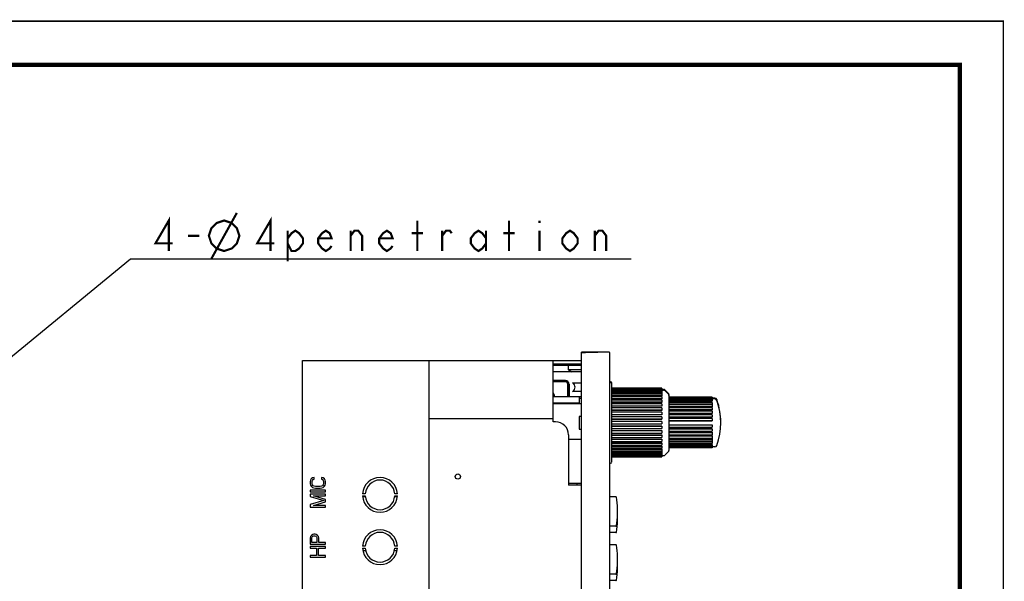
# Model space of a CAD drawing. Header units: millimetres. Extents: x 0 to 840, y 0 to 594.
# Tile 33 of 33: x 614 to 840, y 466 to 594. Entities that reach past the tile are written whole.
import ezdxf

# ---------------------------------------------------------------- set-up
doc = ezdxf.new("R2010")
doc.units = ezdxf.units.MM
doc.header["$LTSCALE"] = 46.2
doc.layers.get('0').update_dxf_attribs({"linetype": 'CONTINUOUS'})
for name, color, linetype in [('123GDU1040旋钮DXF_CONTINUOUS_LINE', 7, 'CONTINUOUS'), ('123GDU1040面板DXF_CONTINUOUS_LINE', 7, 'CONTINUOUS'), ('123GDU1040面板总_DXF_DIMENSION', 7, 'CONTINUOUS'), ('123按键修_DXF_CONTINUOUS_LINE', 7, 'CONTINUOUS'), ('EC11EBB24C03DXF_CONTINUOUS_LINE', 7, 'CONTINUOUS'), ('GDU1040-01-0DXF_CONTINUOUS_LINE', 7, 'CONTINUOUS'), ('GDU1040-22_DXF_FORMAT', 7, 'CONTINUOUS')]:
    doc.layers.add(name, color=color, linetype=linetype)
doc.dimstyles.new('DIMSTYLE_5', dxfattribs={"dimtxt": 7, "dimasz": 6, "dimexe": 2, "dimexo": 1, "dimtad": 1, "dimdsep": 46, "dimtxsty": 'Standard', "dimblk": '_FILLED', "dimblk1": '_FILLED', "dimblk2": '_FILLED', "dimcen": 0.09, "dimadec": 0, "dimazin": 0, "dimtp": 0.05, "dimtm": 0.05, "dimtfac": 1, "dimtofl": 0, "dimtmove": 0, "dimatfit": 2, "dimldrblk": '_FILLED', "dimfxl": 1, "dimtolj": 1, "dimarcsym": 0})

# ---------------------------------------------------------------- blocks, each defined once
blk = doc.blocks.new('_FILLED')
at = {"color": 0, "linetype": 'ByBlock'}
blk.add_solid([(0, 0), (-1, 0.083), (-1, -0.083)], dxfattribs=at)
blk = doc.blocks.new('*D10')
at = {"layer": '123GDU1040面板总_DXF_DIMENSION', "color": 1, "linetype": 'Continuous', "transparency": 16777216}
for p, q in [((604.3, 510.34), (639.75, 539.54)), ((639.75, 539.54), (640.25, 539.54)), ((640.25, 539.54), (754.58, 539.54))]:
    blk.add_line(p, q, dxfattribs=at)
at = {"layer": '123GDU1040面板总_DXF_DIMENSION', "color": 1, "linetype": 'Continuous', "transparency": 16777216, "xscale": 6, "yscale": 6, "zscale": 6, "rotation": 219.4852439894}
blk.add_blockref('_FILLED', (604.3, 510.34), dxfattribs=at)

msp = doc.modelspace()

# ---------------------------------------------------------------- linework, layer by layer
at = {"layer": '123GDU1040旋钮DXF_CONTINUOUS_LINE', "color": 7, "linetype": 'Continuous'}
for p, q in [((761.654, 509.814), (750.154, 509.814)), ((750.154, 509.801), (761.654, 509.801)), ((761.654, 509.746), (750.154, 509.746)), ((750.154, 509.664), (761.654, 509.664)), ((761.654, 509.614), (750.154, 509.614)), ((750.154, 509.601), (761.654, 509.601)), ((761.654, 509.546), (750.154, 509.546)), ((750.154, 509.464), (761.654, 509.464)), ((761.654, 509.328), (750.154, 509.328)), ((750.154, 509.178), (761.654, 509.178)), ((761.654, 508.965), (750.154, 508.965)), ((750.154, 508.75), (761.654, 508.75)), ((761.654, 508.524), (750.154, 508.524)), ((761.654, 508.463), (750.154, 508.463)), ((750.154, 508.188), (761.654, 508.188)), ((761.654, 509.814), (761.654, 509.614)), ((761.654, 509.614), (761.654, 508.524)), ((761.654, 509.564), (762.047, 509.564)), ((761.654, 509.364), (762.047, 509.364)), ((761.654, 508.463), (761.654, 507.979)), ((763.107, 508.711), (762.4, 509.418)), ((763.107, 508.511), (762.4, 509.218)), ((763.254, 508.357), (763.254, 508.157)), ((763.254, 508.157), (763.254, 495.572)), ((761.654, 507.979), (750.154, 507.979)), ((761.654, 507.833), (750.154, 507.833)), ((750.154, 507.502), (761.654, 507.502)), ((761.654, 507.315), (750.154, 507.315)), ((761.654, 507.087), (750.154, 507.087)), ((750.154, 506.707), (761.654, 506.707)), ((761.654, 506.545), (750.154, 506.545)), ((761.654, 506.24), (750.154, 506.24)), ((761.654, 507.833), (761.654, 507.315)), ((761.654, 507.087), (761.654, 506.545)), ((761.654, 506.24), (761.654, 505.684)), ((773.154, 507.811), (763.254, 507.811)), ((763.254, 507.772), (773.154, 507.772)), ((773.154, 507.709), (763.254, 507.709)), ((773.154, 507.611), (763.254, 507.611)), ((763.254, 507.572), (773.154, 507.572)), ((773.154, 507.509), (763.254, 507.509)), ((763.254, 507.393), (773.154, 507.393)), ((773.154, 507.268), (763.254, 507.268)), ((763.254, 507.077), (773.154, 507.077)), ((773.154, 506.846), (763.254, 506.846)), ((773.154, 506.575), (763.254, 506.575)), ((763.254, 506.271), (773.154, 506.271)), ((773.154, 506.073), (763.254, 506.073)), ((773.154, 506.002), (763.254, 506.002)), ((773.154, 507.811), (773.154, 507.611)), ((773.154, 507.611), (773.154, 506.846)), ((773.803, 507.564), (773.154, 507.564)), ((773.803, 507.364), (773.154, 507.364)), ((773.154, 506.575), (773.154, 506.073)), ((773.154, 506.002), (773.154, 505.467)), ((750.154, 505.818), (761.654, 505.818)), ((761.654, 505.684), (750.154, 505.684)), ((761.654, 505.307), (750.154, 505.307)), ((750.154, 504.852), (761.654, 504.852)), ((761.654, 504.748), (750.154, 504.748)), ((761.654, 504.307), (750.154, 504.307)), ((750.154, 503.828), (761.654, 503.828)), ((761.654, 503.757), (750.154, 503.757)), ((761.654, 505.307), (761.654, 504.748)), ((761.654, 504.307), (761.654, 503.757)), ((763.254, 505.639), (773.154, 505.639)), ((773.154, 505.467), (763.254, 505.467)), ((773.154, 505.326), (763.254, 505.326)), ((763.254, 504.914), (773.154, 504.914)), ((773.154, 504.772), (763.254, 504.772)), ((773.154, 504.565), (763.254, 504.565)), ((763.254, 504.114), (773.154, 504.114)), ((773.154, 504.006), (763.254, 504.006)), ((773.154, 503.738), (763.254, 503.738)), ((773.154, 505.326), (773.154, 504.772)), ((773.154, 504.565), (773.154, 504.006)), ((773.154, 503.738), (773.154, 503.187)), ((761.654, 503.26), (750.154, 503.26)), ((750.154, 502.765), (761.654, 502.765)), ((761.654, 502.728), (750.154, 502.728)), ((761.654, 502.185), (750.154, 502.185)), ((750.154, 501.685), (761.654, 501.685)), ((761.654, 503.26), (761.654, 502.728)), ((761.654, 502.185), (761.654, 501.685)), ((763.254, 503.259), (773.154, 503.259)), ((773.154, 503.187), (763.254, 503.187)), ((773.154, 502.864), (763.254, 502.864)), ((763.254, 502.369), (773.154, 502.369)), ((773.154, 502.336), (763.254, 502.336)), ((763.254, 501.397), (773.154, 501.397)), ((773.154, 502.864), (773.154, 502.336)), ((773.154, 501.397), (773.154, 500.869)), ((750.154, 501.137), (761.654, 501.137)), ((761.654, 501.104), (750.154, 501.104)), ((750.154, 500.609), (761.654, 500.609)), ((750.154, 500.105), (761.654, 500.105)), ((761.654, 500.038), (750.154, 500.038)), ((750.154, 499.556), (761.654, 499.556)), ((761.654, 501.137), (761.654, 500.609)), ((761.654, 500.105), (761.654, 499.556)), ((773.154, 501.365), (763.254, 501.365)), ((763.254, 500.869), (773.154, 500.869)), ((763.254, 500.546), (773.154, 500.546)), ((773.154, 500.475), (763.254, 500.475)), ((763.254, 499.995), (773.154, 499.995)), ((763.254, 499.727), (773.154, 499.727)), ((773.154, 499.619), (763.254, 499.619)), ((763.254, 499.168), (773.154, 499.168)), ((773.154, 500.546), (773.154, 499.995)), ((773.154, 499.727), (773.154, 499.168)), ((750.154, 499.108), (761.654, 499.108)), ((761.654, 499.008), (750.154, 499.008)), ((750.154, 498.549), (761.654, 498.549)), ((750.154, 498.164), (761.654, 498.164)), ((761.654, 498.033), (750.154, 498.033)), ((750.154, 497.607), (761.654, 497.607)), ((750.154, 497.292), (761.654, 497.292)), ((761.654, 497.133), (750.154, 497.133)), ((761.654, 499.108), (761.654, 498.549)), ((761.654, 498.164), (761.654, 497.607)), ((761.654, 497.292), (761.654, 496.747)), ((763.254, 498.96), (773.154, 498.96)), ((773.154, 498.819), (763.254, 498.819)), ((763.254, 498.406), (773.154, 498.406)), ((763.254, 498.265), (773.154, 498.265)), ((773.154, 498.093), (763.254, 498.093)), ((763.254, 497.73), (773.154, 497.73)), ((763.254, 497.659), (773.154, 497.659)), ((773.154, 497.461), (763.254, 497.461)), ((763.254, 497.156), (773.154, 497.156)), ((763.254, 496.885), (773.154, 496.885)), ((773.154, 498.96), (773.154, 498.406)), ((773.154, 498.265), (773.154, 497.73)), ((773.154, 497.659), (773.154, 497.156)), ((773.154, 496.885), (773.154, 496.118)), ((750.154, 496.747), (761.654, 496.747)), ((750.154, 496.509), (761.654, 496.509)), ((761.654, 496.325), (750.154, 496.325)), ((750.154, 495.987), (761.654, 495.987)), ((750.154, 495.83), (761.654, 495.83)), ((761.654, 495.624), (750.154, 495.624)), ((750.154, 495.341), (761.654, 495.341)), ((750.154, 495.269), (761.654, 495.269)), ((761.654, 495.045), (750.154, 495.045)), ((750.154, 494.822), (761.654, 494.822)), ((761.654, 496.509), (761.654, 495.987)), ((761.654, 495.83), (761.654, 495.341)), ((761.654, 495.269), (761.654, 494.115)), ((763.107, 495.218), (762.4, 494.511)), ((773.154, 496.654), (763.254, 496.654)), ((763.254, 496.462), (773.154, 496.462)), ((773.154, 496.338), (763.254, 496.338)), ((763.254, 496.221), (773.154, 496.221)), ((773.154, 496.158), (763.254, 496.158)), ((773.154, 496.118), (763.254, 496.118)), ((773.803, 496.364), (773.154, 496.364)), ((761.654, 494.599), (750.154, 494.599)), ((750.154, 494.44), (761.654, 494.44)), ((761.654, 494.294), (750.154, 494.294)), ((750.154, 494.203), (761.654, 494.203)), ((761.654, 494.137), (750.154, 494.137)), ((750.154, 494.115), (761.654, 494.115)), ((761.654, 494.364), (762.047, 494.364))]:
    msp.add_line(p, q, dxfattribs=at)
for centre, radius, start, end in [((762.047, 509.064), 0.5, 45, 90), ((762.047, 508.864), 0.5, 45, 90), ((762.754, 508.357), 0.5, 0, 45), ((762.754, 508.157), 0.5, 0, 45), ((773.803, 507.064), 0.5, 19.30389, 90), ((773.803, 506.864), 0.5, 19.30389, 90), ((759.521, 502.062), 15.633, 18.60964, 19.30331), ((759.529, 501.864), 15.625, 340.696, 19.304), ((759.529, 502.064), 15.625, 359.99997, 18.61001), ((759.546, 502.064), 15.607, 359.6337, 359.99998), ((762.754, 495.572), 0.5, 315, 360), ((773.803, 496.864), 0.5, 270, 340.69611), ((762.047, 494.864), 0.5, 270, 315)]:
    msp.add_arc(centre, radius, start, end, dxfattribs=at)
at = {"layer": '123GDU1040面板DXF_CONTINUOUS_LINE', "color": 7, "linetype": 'Continuous'}
for p, q in [((743.254, 325.998), (743.254, 518.131)), ((747.054, 518.064), (743.254, 518.131)), ((743.254, 518.054), (744.101, 518.056)), ((744.101, 518.056), (746.203, 518.062)), ((746.203, 518.062), (746.999, 518.064)), ((749.554, 518.064), (747.046, 518.064)), ((749.754, 326.264), (749.754, 517.864)), ((743.254, 515.064), (736.754, 515.064)), ((740.254, 514.064), (740.254, 515.064)), ((743.254, 513.564), (736.754, 513.564)), ((740.254, 514.064), (741.004, 513.564)), ((743.254, 514.064), (740.254, 514.064)), ((741.17, 511.064), (743.254, 511.064)), ((750.154, 492.95), (750.154, 511.044)), ((743.254, 509.064), (741.17, 509.064)), ((743.254, 498.064), (740.254, 498.064)), ((740.254, 488.064), (743.254, 488.064)), ((742.254, 487.564), (742.254, 488.064))]:
    msp.add_line(p, q, dxfattribs=at)
for centre, radius, start, end in [((747.077, 502.702), 15.363, 90.11671, 90.29116), ((749.554, 517.864), 0.2, 0, 90), ((749.904, 511.344), 0.25, 232.72434, 270), ((749.904, 511.544), 0.25, 254.99851, 270), ((749.904, 511.044), 0.25, 0, 90), ((749.904, 510.844), 0.25, 0, 90), ((749.904, 492.384), 0.25, 90, 127.27566), ((749.904, 492.884), 0.25, 270, 360)]:
    msp.add_arc(centre, radius, start, end, dxfattribs=at)
msp.add_ellipse((727.754, 510.064), major_axis=(14, 0), ratio=0.25, start_param=-0.2897517, end_param=0.2897517, dxfattribs=at)
at = {"layer": '123GDU1040面板总_DXF_DIMENSION', "color": 1, "linetype": 'Continuous', "const_width": 0.5}
for points in [[(648.559, 541.292), (648.559, 548.292), (645.496, 543.042), (649.434, 543.042)], [(658.329, 539.542), (664.163, 550.042)], [(671.892, 541.292), (671.892, 548.292), (668.829, 543.042), (672.767, 543.042)], [(657.746, 544.792), (658.329, 546.542), (659.496, 547.708), (661.246, 548.292), (662.996, 547.708), (664.163, 546.542), (664.746, 544.792), (664.163, 543.042), (662.996, 541.875), (661.246, 541.292), (659.496, 541.875), (658.329, 543.042), (657.746, 544.792)], [(705.579, 541.292), (705.579, 548.292)], [(726.579, 541.292), (726.579, 548.292)], [(733.579, 548.292), (733.579, 547.708)], [(652.934, 544.792), (655.559, 544.792)], [(675.829, 544.208), (676.704, 545.375), (677.579, 545.958), (678.454, 545.375), (679.329, 544.208), (679.329, 543.042), (678.454, 541.875), (677.579, 541.292), (676.704, 541.292), (675.829, 543.042)], [(675.829, 545.958), (675.829, 538.958)], [(685.892, 542.458), (685.454, 541.875), (684.579, 541.292), (683.704, 541.875), (682.829, 543.042), (682.829, 544.208), (683.704, 545.375), (684.579, 545.958), (685.454, 545.375), (685.892, 544.208), (682.829, 544.208)], [(690.267, 544.792), (691.142, 545.958), (692.017, 545.958), (692.892, 544.792), (692.892, 541.292)], [(690.267, 541.292), (690.267, 545.958)], [(699.892, 542.458), (699.454, 541.875), (698.579, 541.292), (697.704, 541.875), (696.829, 543.042), (696.829, 544.208), (697.704, 545.375), (698.579, 545.958), (699.454, 545.375), (699.892, 544.208), (696.829, 544.208)], [(704.267, 545.375), (706.892, 545.375)], [(711.267, 544.792), (712.142, 545.958), (713.017, 545.958), (713.454, 545.375)], [(711.267, 541.292), (711.267, 545.958)], [(721.329, 543.042), (720.454, 541.875), (719.579, 541.292), (718.704, 541.875), (717.829, 543.042), (717.829, 544.208), (718.704, 545.375), (719.579, 545.958), (720.454, 545.375), (721.329, 544.208)], [(721.329, 545.958), (721.329, 541.292)], [(725.267, 545.375), (727.892, 545.375)], [(733.579, 545.958), (733.579, 541.292)], [(742.329, 543.042), (741.454, 541.875), (740.579, 541.292), (739.704, 541.875), (738.829, 543.042), (738.829, 544.208), (739.704, 545.375), (740.579, 545.958), (741.454, 545.375), (742.329, 544.208), (742.329, 543.042)], [(746.267, 541.292), (746.267, 545.958)], [(746.267, 544.792), (747.142, 545.958), (748.017, 545.958), (748.892, 544.792), (748.892, 541.292)]]:
    msp.add_lwpolyline(points, dxfattribs=at)
at = {"layer": '123按键修_DXF_CONTINUOUS_LINE', "color": 7, "linetype": 'Continuous'}
for p, q in [((751.12, 484.914), (749.754, 484.914)), ((751.12, 478.214), (749.754, 478.214)), ((751.12, 476.714), (749.754, 476.714)), ((751.12, 473.914), (749.754, 473.914)), ((751.12, 467.214), (749.754, 467.214)), ((751.12, 465.714), (749.754, 465.714))]:
    msp.add_line(p, q, dxfattribs=at)
for points in [[(751.218, 484.832), (751.215, 484.844), (751.21, 484.858), (751.202, 484.871), (751.193, 484.882), (751.183, 484.892), (751.172, 484.9), (751.16, 484.906), (751.148, 484.91), (751.135, 484.913), (751.123, 484.914), (751.12, 484.914)], [(751.218, 478.297), (751.318, 478.926), (751.399, 479.581), (751.457, 480.239), (751.492, 480.899), (751.504, 481.561), (751.492, 482.222), (751.457, 482.884), (751.399, 483.544), (751.318, 484.201), (751.218, 484.832)], [(751.218, 476.797), (751.318, 477.426), (751.399, 478.081), (751.457, 478.739), (751.492, 479.399), (751.504, 480.061), (751.492, 480.722), (751.487, 480.811)], [(751.12, 478.214), (751.123, 478.215), (751.135, 478.216), (751.148, 478.219), (751.16, 478.223), (751.172, 478.229), (751.183, 478.237), (751.193, 478.247), (751.202, 478.258), (751.21, 478.271), (751.215, 478.285), (751.218, 478.297)], [(751.12, 476.714), (751.123, 476.715), (751.135, 476.716), (751.148, 476.719), (751.16, 476.723), (751.172, 476.729), (751.183, 476.737), (751.193, 476.747), (751.202, 476.758), (751.21, 476.771), (751.215, 476.785), (751.218, 476.797)], [(751.218, 473.832), (751.215, 473.844), (751.21, 473.858), (751.202, 473.871), (751.193, 473.882), (751.183, 473.892), (751.172, 473.9), (751.16, 473.906), (751.148, 473.91), (751.135, 473.913), (751.123, 473.914), (751.12, 473.914)], [(751.218, 467.297), (751.318, 467.926), (751.399, 468.581), (751.457, 469.239), (751.492, 469.899), (751.504, 470.561), (751.492, 471.222), (751.457, 471.884), (751.399, 472.544), (751.318, 473.201), (751.218, 473.832)], [(751.218, 465.797), (751.318, 466.426), (751.399, 467.081), (751.457, 467.739), (751.492, 468.399), (751.504, 469.061), (751.492, 469.722), (751.487, 469.811)], [(751.12, 467.214), (751.123, 467.215), (751.135, 467.216), (751.148, 467.219), (751.16, 467.223), (751.172, 467.229), (751.183, 467.237), (751.193, 467.247), (751.202, 467.258), (751.21, 467.271), (751.215, 467.285), (751.218, 467.297)], [(751.12, 465.714), (751.123, 465.715), (751.135, 465.716), (751.148, 465.719), (751.16, 465.723), (751.172, 465.729), (751.183, 465.737), (751.193, 465.747), (751.202, 465.758), (751.21, 465.771), (751.215, 465.785), (751.218, 465.797)]]:
    msp.add_lwpolyline(points, dxfattribs=at)
at = {"layer": 'EC11EBB24C03DXF_CONTINUOUS_LINE', "color": 7, "linetype": 'Continuous'}
for p, q in [((739.554, 511.589), (736.754, 511.589)), ((739.554, 511.439), (736.754, 511.439)), ((739.554, 511.289), (736.754, 511.289)), ((740.054, 507.864), (740.054, 510.789)), ((740.054, 510.564), (740.204, 510.564)), ((740.204, 507.864), (740.204, 510.789)), ((740.354, 510.789), (740.354, 507.864)), ((736.804, 507.864), (736.804, 508.289)), ((736.954, 508.289), (736.954, 507.864)), ((740.204, 509.564), (740.054, 509.564)), ((740.204, 509.064), (740.054, 509.064)), ((743.254, 507.864), (736.754, 507.864)), ((742.754, 506.364), (736.754, 506.364)), ((736.754, 506.339), (743.254, 506.339)), ((741.454, 506.339), (741.454, 506.364)), ((742.754, 506.364), (742.754, 507.864)), ((742.754, 507.582), (743.254, 507.582)), ((742.754, 506.339), (742.754, 506.363)), ((742.684, 503.314), (742.684, 500.414)), ((743.254, 503.314), (742.684, 503.314)), ((742.684, 500.414), (743.254, 500.414))]:
    msp.add_line(p, q, dxfattribs=at)
for centre, radius, start, end in [((739.554, 510.789), 0.8, 0, 90), ((739.554, 510.789), 0.65, 0, 90), ((739.554, 510.789), 0.5, 0, 90), ((736.154, 508.289), 0.65, 0, 22.59761), ((736.154, 508.289), 0.8, 0, 41.27001), ((740.054, 508.824), 0.3, 300, 360)]:
    msp.add_arc(centre, radius, start, end, dxfattribs=at)
at = {"layer": 'GDU1040-01-0DXF_CONTINUOUS_LINE', "color": 7, "linetype": 'Continuous'}
for p, q in [((679.254, 327.914), (679.254, 516.214)), ((679.254, 516.214), (743.254, 516.214)), ((708.254, 327.914), (708.254, 516.214)), ((736.754, 502.114), (736.754, 516.214)), ((736.754, 515.414), (743.254, 515.414)), ((708.254, 502.914), (736.754, 502.914)), ((737.254, 502.114), (736.754, 502.114)), ((740.254, 499.114), (740.254, 487.564)), ((681.078, 488.762), (681.004, 488.452)), ((681.004, 488.452), (681.004, 487.895)), ((681.004, 487.895), (681.078, 487.585)), ((681.227, 489.01), (681.078, 488.762)), ((681.525, 489.258), (681.227, 489.01)), ((681.45, 488.452), (681.525, 488.7)), ((681.45, 487.895), (681.45, 488.452)), ((681.525, 487.647), (681.45, 487.895)), ((681.897, 489.32), (681.525, 489.258)), ((681.525, 488.7), (681.674, 488.886)), ((681.674, 488.886), (681.897, 488.948)), ((681.897, 488.948), (681.897, 489.32)), ((683.61, 489.32), (683.61, 488.948)), ((683.982, 489.258), (683.61, 489.32)), ((683.61, 488.948), (683.833, 488.886)), ((683.833, 488.886), (683.982, 488.7)), ((684.28, 489.01), (683.982, 489.258)), ((683.982, 488.7), (684.057, 488.452)), ((684.057, 487.895), (683.982, 487.647)), ((684.057, 488.452), (684.057, 487.895)), ((684.429, 488.762), (684.28, 489.01)), ((684.504, 488.452), (684.429, 488.762)), ((684.429, 487.585), (684.504, 487.895)), ((684.504, 487.895), (684.504, 488.452)), ((681.004, 486.407), (681.004, 486.035)), ((684.504, 486.407), (681.004, 486.407)), ((681.004, 486.035), (684.504, 486.035)), ((681.078, 487.585), (681.227, 487.337)), ((681.227, 487.337), (681.525, 487.089)), ((681.674, 487.461), (681.525, 487.647)), ((681.525, 487.089), (681.823, 486.965)), ((681.897, 487.337), (681.674, 487.461)), ((681.823, 486.965), (682.195, 486.903)), ((682.195, 487.275), (681.897, 487.337)), ((683.312, 487.275), (682.195, 487.275)), ((682.195, 486.903), (683.312, 486.903)), ((683.61, 487.337), (683.312, 487.275)), ((683.312, 486.903), (683.684, 486.965)), ((683.833, 487.461), (683.61, 487.337)), ((683.684, 486.965), (683.982, 487.089)), ((683.982, 487.647), (683.833, 487.461)), ((683.982, 487.089), (684.28, 487.337)), ((684.28, 487.337), (684.429, 487.585)), ((684.504, 486.035), (684.504, 486.407)), ((693.613, 485.614), (693.011, 485.614)), ((700.996, 485.614), (700.394, 485.614)), ((743.254, 487.564), (740.254, 487.564)), ((681.004, 485.539), (681.004, 484.982)), ((684.504, 485.539), (681.004, 485.539)), ((681.004, 484.982), (684.131, 484.052)), ((684.131, 484.052), (681.004, 483.122)), ((684.504, 484.3), (681.748, 485.168)), ((681.748, 485.168), (684.504, 485.168)), ((681.748, 482.936), (684.504, 483.804)), ((684.504, 485.168), (684.504, 485.539)), ((684.504, 483.804), (684.504, 484.3)), ((693.011, 485.114), (693.613, 485.114)), ((693.011, 484.964), (693.613, 484.964)), ((700.394, 485.114), (700.996, 485.114)), ((700.394, 484.964), (700.996, 484.964)), ((681.004, 483.122), (681.004, 482.564)), ((681.004, 482.564), (684.504, 482.564)), ((684.504, 482.936), (681.748, 482.936)), ((684.504, 482.564), (684.504, 482.936)), ((681.078, 475.837), (681.004, 475.527)), ((681.004, 475.527), (681.004, 474.039)), ((681.302, 476.085), (681.078, 475.837)), ((681.599, 476.271), (681.302, 476.085)), ((681.376, 475.589), (681.45, 475.775)), ((681.376, 474.411), (681.376, 475.589)), ((682.493, 474.411), (681.376, 474.411)), ((681.45, 475.775), (681.599, 475.899)), ((681.823, 476.333), (681.599, 476.271)), ((681.599, 475.899), (681.823, 475.961)), ((682.121, 476.333), (681.823, 476.333)), ((681.823, 475.961), (682.046, 475.961)), ((682.046, 475.961), (682.27, 475.899)), ((682.344, 476.271), (682.121, 476.333)), ((682.27, 475.899), (682.419, 475.775)), ((682.642, 476.085), (682.344, 476.271)), ((682.419, 475.775), (682.493, 475.589)), ((682.493, 475.589), (682.493, 474.411)), ((682.865, 475.837), (682.642, 476.085)), ((682.94, 475.527), (682.865, 475.837)), ((682.94, 474.411), (682.94, 475.527)), ((684.504, 474.411), (682.94, 474.411)), ((684.504, 474.039), (684.504, 474.411)), ((681.004, 474.039), (684.504, 474.039)), ((681.004, 473.544), (681.004, 473.172)), ((684.504, 473.544), (681.004, 473.544)), ((681.004, 473.172), (682.419, 473.172)), ((682.419, 473.172), (682.419, 471.436)), ((682.865, 471.436), (682.865, 473.172)), ((682.865, 473.172), (684.504, 473.172)), ((684.504, 473.172), (684.504, 473.544)), ((693.008, 473.114), (693.613, 473.114)), ((693.613, 473.614), (693.011, 473.614)), ((693.708, 472.564), (693.087, 472.564)), ((700.919, 472.564), (700.299, 472.564)), ((700.996, 473.614), (700.394, 473.614)), ((700.394, 473.114), (700.996, 473.114)), ((681.004, 471.436), (681.004, 471.064)), ((682.419, 471.436), (681.004, 471.436)), ((681.004, 471.064), (684.504, 471.064)), ((684.504, 471.436), (682.865, 471.436)), ((684.504, 471.064), (684.504, 471.436))]:
    msp.add_line(p, q, dxfattribs=at)
msp.add_circle((714.854, 489.564), 0.6, dxfattribs=at)
for centre, radius, start, end in [((737.254, 499.114), 3, 0, 90), ((697.004, 485.364), 4, 3.58332, 176.41668), ((697.004, 485.364), 3.4, 4.21673, 175.78327), ((697.004, 485.364), 4, 183.58332, 356.41668), ((697.004, 485.364), 3.4, 184.21673, 355.78327), ((697.004, 473.364), 4, 3.58332, 176.41668), ((697.004, 473.364), 3.4, 4.21673, 175.78327), ((697.004, 473.364), 4, 183.57982, 356.41668), ((697.004, 473.364), 3.4, 184.21673, 355.78327)]:
    msp.add_arc(centre, radius, start, end, dxfattribs=at)
at = {"layer": 'GDU1040-22_DXF_FORMAT', "color": 1, "linetype": 'Continuous'}
for points, const_width in [([(-0.2, 594), (840, 594)], 0.4), ([(840, -0.2), (840, 594.2)], 0.3)]:
    msp.add_lwpolyline(points, dxfattribs=dict(at, const_width=const_width))
at = {"layer": 'GDU1040-22_DXF_FORMAT', "color": 7, "linetype": 'Continuous', "const_width": 1}
for points in [[(830, 9.5), (830, 584.5)], [(830.5, 584), (49.5, 584)]]:
    msp.add_lwpolyline(points, dxfattribs=at)

# ---------------------------------------------------------------- dimensions: what is measured, and where the dimension line sits
at = {"layer": '123GDU1040面板总_DXF_DIMENSION', "color": 1, "linetype": 'Continuous'}
dim = msp.add_diameter_dim_2p(p1=(604.298, 510.336), p2=(601.211, 507.793), text='4-%%c<>penetration', dimstyle='DIMSTYLE_5', override={"dimtih": 1, "dimtoh": 1, "dimpost": '<>'}, dxfattribs=at)
dim.commit()
dim.dimension.update_dxf_attribs({"geometry": '*D10', "text_midpoint": (643.746, 541.292), "dimtype": 163})

doc.saveas('drawing.dxf')
